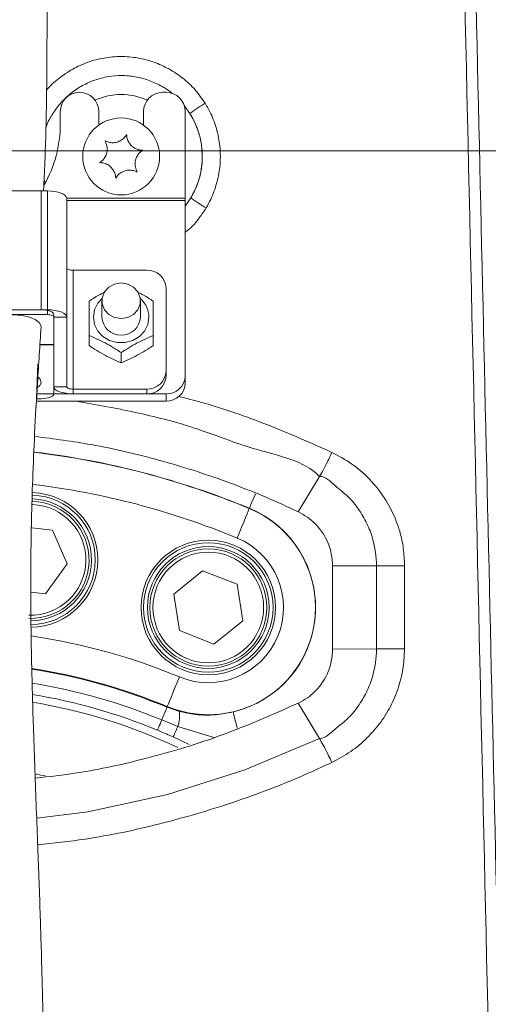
# Model space of a CAD drawing. Header units: millimetres. Extents: x 0 to 8410, y 0 to 5940.
# Tile 164 of 256: x 5307 to 5380, y 1918 to 2071. Entities that reach past the tile are written whole.
import ezdxf

# ---------------------------------------------------------------- set-up
doc = ezdxf.new("R2010")
doc.units = ezdxf.units.MM
doc.header["$LTSCALE"] = 10
doc.linetypes.add('CENTERX2', pattern=[20.32, 12.7, -2.54, 2.54, -2.54])
doc.styles.add('SLDTEXTSTYLE0', font='TXT', dxfattribs={"width": 0.605})
doc.dimstyles.new('SLDDIMSTYLE0', dxfattribs={"dimtxt": 50, "dimasz": 50, "dimexe": 0, "dimexo": 0.0625, "dimgap": 12.5, "dimtad": 1, "dimtoh": 1, "dimdec": 1, "dimrnd": 1e-09, "dimzin": 12, "dimdsep": 46, "dimtxsty": 'SLDTEXTSTYLE0', "dimsah": 1, "dimcen": 0.09, "dimadec": 0, "dimazin": 0, "dimtfac": 1, "dimtofl": 0, "dimtmove": 0, "dimatfit": 3, "dimfxl": 1, "dimfrac": 2, "dimtolj": 1, "dimtzin": 12, "dimarcsym": 0})

# ---------------------------------------------------------------- blocks, each defined once
blk = doc.blocks.new('*D40')
at = {"color": 7, "linetype": 'Continuous', "lineweight": 0}
for p, q in [((5349.64, 2088.04), (5662.68, 2088.04)), ((5647.68, 2088.04), (5647.68, 1878.04)), ((5294.64, 1878.04), (5662.68, 1878.04))]:
    blk.add_line(p, q, dxfattribs=at)
for points in [[(5647.68, 2088.04), (5640.18, 2038.04), (5655.18, 2038.04)], [(5647.68, 1878.04), (5655.18, 1928.04), (5640.18, 1928.04)]]:
    blk.add_solid(points, dxfattribs=at)
at = {"color": 7, "linetype": 'Continuous', "lineweight": 0, "insert": (5583.23, 1925.76), "char_height": 50, "attachment_point": 1, "rotation": 90, "style": 'SLDTEXTSTYLE0'}
blk.add_mtext('210', dxfattribs=at)

msp = doc.modelspace()

# ---------------------------------------------------------------- linework, layer by layer
at = {"color": 7, "linetype": 'Continuous', "lineweight": 0}
for p, q in [((5330.140961, 2060.044751), (5329.640953, 2060.044751)), ((5313.640965, 2057.044789), (5313.640965, 2055.044756)), ((5319.640962, 2054.918155), (5319.640962, 2057.044789)), ((5326.640962, 2057.044789), (5326.640962, 2054.918155)), ((5333.140952, 2043.524727), (5333.140952, 2057.044789)), ((5311.640961, 2044.652984), (5277.640952, 2044.652984)), ((5278.640954, 2044.652984), (5310.640959, 2044.652984)), ((5314.640952, 2024.985478), (5314.640952, 2043.529138)), ((5333.140952, 2043.150112), (5333.140952, 2043.524727)), ((5333.140952, 2015.7796), (5333.140952, 2043.150112)), ((5327.140955, 2032.29098), (5315.640954, 2032.29098)), ((5330.140961, 2016.52883), (5330.140961, 2029.50941)), ((5320.140956, 2027.514383), (5320.140956, 2024.96706)), ((5326.140953, 2024.96706), (5326.140953, 2027.514383)), ((5311.640961, 2026.109323), (5277.640952, 2026.109323)), ((5311.640961, 2025.360093), (5277.640952, 2025.360093)), ((5278.640954, 2026.109323), (5310.640959, 2026.109323)), ((5312.640963, 2025.360093), (5312.640963, 2020.710752)), ((5312.640963, 2014.121875), (5312.640963, 2024.985478)), ((5314.640952, 2014.121875), (5314.640952, 2024.985478)), ((5318.140952, 2022.104964), (5318.140952, 2020.528123)), ((5328.140957, 2022.104964), (5328.140957, 2020.528123)), ((5312.640963, 2020.635829), (5310.459075, 2020.635829)), ((5312.640963, 2020.710752), (5310.463829, 2020.710752)), ((5312.640963, 2020.635829), (5312.640963, 2012.998089)), ((5323.140962, 2019.428417), (5323.140962, 2017.851576)), ((5309.872521, 2010.926053), (5310.140429, 2017.659351)), ((5330.140961, 2016.52883), (5330.140961, 2015.7796)), ((5333.140952, 2015.7796), (5333.140952, 2014.655814)), ((5309.987871, 2012.998089), (5330.140961, 2012.998089)), ((5327.140955, 2013.74726), (5315.640954, 2013.74726)), ((5327.140955, 2012.998089), (5315.640954, 2012.998089)), ((5309.925301, 2011.874244), (5330.140961, 2011.874244)), ((5310.640959, 2012.248859), (5309.946163, 2012.248859)), ((5350.742562, 1994.603977), (5354.096053, 2000.127658)), ((5354.096053, 2000.127658), (5354.096068, 2000.127658)), ((5350.742562, 1994.603977), (5350.798769, 1994.577334)), ((5309.182791, 1992.113337), (5312.411515, 1991.760656)), ((5312.411515, 1991.760656), (5314.738197, 1986.476705)), ((5314.738197, 1986.476705), (5311.325533, 1981.819794)), ((5331.354616, 1981.762573), (5335.856317, 1985.377595)), ((5335.856317, 1985.377595), (5341.237826, 1983.286485)), ((5356.130583, 1986.145839), (5362.968562, 1986.158774)), ((5341.237826, 1983.286485), (5342.11765, 1977.580413)), ((5311.325533, 1981.819794), (5309.038637, 1982.069597)), ((5332.234455, 1976.056501), (5331.354616, 1981.762573)), ((5342.11765, 1977.580413), (5337.615965, 1973.965451)), ((5337.615965, 1973.965451), (5332.234455, 1976.056501)), ((5356.129659, 1973.194882), (5362.964405, 1973.207757)), ((5350.7978, 1964.76768), (5350.741533, 1964.741037)), ((5350.741533, 1964.741037), (5354.083685, 1959.233091)), ((5354.083685, 1959.233091), (5354.0837, 1959.233031))]:
    msp.add_line(p, q, dxfattribs=at)
at = {"color": 8, "linetype": 'Continuous', "lineweight": 0}
for p, q in [((5333.870007, 2056.744382), (5332.952944, 2057.970688)), ((5311.113967, 2046.407923), (5311.257316, 2046.038553)), ((5310.640959, 2044.652984), (5310.640959, 2026.109323)), ((5311.640961, 2026.109323), (5311.640961, 2044.652984)), ((5333.140952, 2043.524727), (5314.640952, 2043.524727)), ((5333.140952, 2043.150112), (5314.640952, 2043.150112)), ((5333.140952, 2042.302951), (5334.001465, 2043.560431)), ((5315.640954, 2013.74726), (5315.640954, 2032.29098)), ((5311.640961, 2025.360093), (5311.640961, 2026.109323)), ((5314.640952, 2024.985478), (5312.640963, 2024.985478)), ((5312.640963, 2014.121875), (5314.640952, 2014.121875)), ((5315.640954, 2013.74726), (5315.640954, 2012.998089)), ((5327.140955, 2012.998089), (5327.140955, 2013.74726)), ((5330.140961, 2012.998089), (5330.140961, 2011.874244)), ((5343.136234, 1995.122716), (5343.146725, 1995.148048)), ((5330.336047, 1964.22033), (5330.293966, 1964.118704)), ((5330.293966, 1964.118704), (5332.225842, 1963.459775)), ((5332.002235, 1961.12822), (5329.467354, 1962.123141)), ((5337.585671, 1959.39903), (5332.002235, 1961.12822)), ((5333.756221, 1958.297), (5331.255762, 1959.468231))]:
    msp.add_line(p, q, dxfattribs=at)
at = {"color": 7, "linetype": 'CENTERX2', "lineweight": 0}
msp.add_line((4685.152717, 2050.92813), (5524.640959, 2050.92813), dxfattribs=at)
at = {"color": 7, "linetype": 'Continuous', "lineweight": 0, "flags": 128}
for points in [[(5314.640952, 2043.529138), (5314.583314, 2043.748424), (5314.412592, 2043.959245), (5314.135371, 2044.153497), (5313.762275, 2044.323847), (5313.307671, 2044.46356), (5312.789006, 2044.567451), (5312.226234, 2044.631407), (5311.640961, 2044.652984)], [(5315.640954, 2032.29098), (5315.445868, 2032.298133), (5315.258277, 2032.319471), (5315.085394, 2032.354102), (5314.933849, 2032.400653), (5314.809484, 2032.457456), (5314.717082, 2032.522187), (5314.660175, 2032.592461), (5314.640952, 2032.665596)], [(5323.140962, 2024.732873), (5324.167011, 2024.900601), (5325.069321, 2025.383637), (5325.739039, 2026.123628), (5326.095385, 2027.031407), (5326.095385, 2027.997419), (5325.739039, 2028.905198), (5325.069321, 2029.64519), (5324.167011, 2030.128226), (5323.140962, 2030.295953), (5322.114898, 2030.128226), (5321.212588, 2029.64519), (5320.542885, 2028.905198), (5320.186539, 2027.997419), (5320.186539, 2027.031407), (5320.542885, 2026.123628), (5321.212588, 2025.383637), (5322.114898, 2024.900601), (5323.140962, 2024.732873)], [(5300.842343, 2023.568139), (5300.852386, 2023.649797), (5301.123885, 2024.139211), (5301.737798, 2024.583027), (5302.648632, 2024.948403), (5303.788794, 2025.208101), (5305.073736, 2025.342986), (5306.40818, 2025.342986), (5307.693122, 2025.208101), (5308.833284, 2024.948403), (5309.744118, 2024.583027), (5310.358031, 2024.139211), (5310.62953, 2023.649797), (5310.63935, 2023.477599)], [(5310.640959, 2026.109323), (5311.031146, 2026.094899), (5311.406327, 2026.052281), (5311.752094, 2025.983021), (5312.055169, 2025.889859), (5312.303899, 2025.776312), (5312.488718, 2025.646791), (5312.602533, 2025.506243), (5312.640963, 2025.360093)], [(5314.640952, 2024.985478), (5314.583314, 2025.204703), (5314.412592, 2025.415525), (5314.135371, 2025.609836), (5313.762275, 2025.780127), (5313.307671, 2025.9199), (5312.789006, 2026.023731), (5312.226234, 2026.087687), (5311.640961, 2026.109323)], [(5312.640963, 2024.985478), (5312.621741, 2025.058553), (5312.564833, 2025.128827), (5312.472431, 2025.193617), (5312.348066, 2025.250361), (5312.196521, 2025.296971), (5312.023638, 2025.331602), (5311.836047, 2025.352881), (5311.640961, 2025.360093)], [(5310.128091, 2015.651211), (5310.486061, 2015.291557), (5310.64005, 2014.798209), (5310.435368, 2014.307544), (5310.078351, 2013.979659)], [(5315.640954, 2012.998089), (5315.055681, 2013.019666), (5314.492909, 2013.083622), (5313.974244, 2013.187453), (5313.51964, 2013.327226), (5313.146545, 2013.497517), (5312.869323, 2013.691828), (5312.698601, 2013.90265), (5312.640963, 2014.121875)], [(5315.640954, 2013.74726), (5315.445868, 2013.754472), (5315.258277, 2013.775811), (5315.085394, 2013.810441), (5314.933849, 2013.856992), (5314.809484, 2013.913796), (5314.717082, 2013.978526), (5314.660175, 2014.0488), (5314.640952, 2014.121875)], [(5312.640963, 2012.998089), (5312.602533, 2012.851879), (5312.488718, 2012.711331), (5312.303899, 2012.581811), (5312.055169, 2012.468323), (5311.752094, 2012.375102), (5311.406327, 2012.305901), (5311.031146, 2012.263283), (5310.640959, 2012.248859)], [(5367.358355, 1986.1608), (5366.737632, 1986.160979), (5366.119115, 1986.161039), (5365.512384, 1986.160919), (5364.926783, 1986.16074), (5364.371328, 1986.160442), (5363.854615, 1986.159966), (5363.384617, 1986.159429), (5362.968562, 1986.158774)], [(5367.352543, 1973.206684), (5366.73194, 1973.20734), (5366.113586, 1973.207817), (5365.507035, 1973.208174), (5364.921642, 1973.208413), (5364.366425, 1973.208472), (5363.849966, 1973.208353), (5363.380207, 1973.208115), (5362.964405, 1973.207757)], [(5309.740795, 1953.707442), (5310.597328, 1953.531489), (5311.258061, 1953.388795)]]:
    msp.add_lwpolyline(points, dxfattribs=at)
at = {"color": 8, "linetype": 'Continuous', "lineweight": 0, "flags": 128}
for points in [[(5327.47109, 2024.96706), (5327.295689, 2023.835942), (5326.7837, 2022.796497), (5325.976593, 2021.932885), (5324.939756, 2021.315083), (5323.757199, 2020.993099), (5322.52471, 2020.993099), (5321.342153, 2021.315083), (5320.305331, 2021.932885), (5319.498224, 2022.796497), (5318.986235, 2023.835942), (5318.810834, 2024.96706), (5318.986235, 2026.098177), (5319.498224, 2027.137682), (5320.167838, 2027.885959)], [(5343.146725, 1995.148048), (5343.199937, 1995.276496), (5343.319861, 1995.566055), (5343.502207, 1996.006236), (5343.740417, 1996.581301), (5344.025923, 1997.270629), (5344.070999, 1997.379408)], [(5341.225428, 1990.509615), (5341.586439, 1991.381154), (5341.93447, 1992.2214), (5342.257036, 1993.000135), (5342.542542, 1993.689403), (5342.780752, 1994.264469), (5342.963098, 1994.704709), (5343.083022, 1994.994268), (5343.136234, 1995.122716)], [(5362.964405, 1973.207757), (5362.965448, 1976.477906), (5362.966506, 1979.747996), (5362.968562, 1986.158774)], [(5367.358355, 1986.1608), (5367.35688, 1982.890174), (5367.355419, 1979.619608), (5367.352543, 1973.206684)], [(5330.336047, 1964.22033), (5330.389259, 1964.348778), (5330.509184, 1964.638338), (5330.691529, 1965.078518), (5330.929724, 1965.653584), (5331.215246, 1966.342911), (5331.537811, 1967.121646), (5331.885843, 1967.961833), (5332.246838, 1968.833372)], [(5329.467354, 1962.123141), (5329.640387, 1962.54085), (5329.796953, 1962.918863), (5329.935012, 1963.252172), (5330.052746, 1963.536367), (5330.148606, 1963.767812), (5330.221338, 1963.943407), (5330.270005, 1964.060888), (5330.293966, 1964.118704)], [(5340.629412, 1963.378534), (5340.661732, 1963.243291), (5340.734569, 1962.938473), (5340.845315, 1962.475047), (5340.989975, 1961.869642), (5341.163365, 1961.144015), (5341.24097, 1960.81923)], [(5328.806071, 1960.526631), (5328.825233, 1960.572884), (5328.86417, 1960.66688), (5328.922359, 1960.807368), (5328.999055, 1960.99256), (5329.093231, 1961.219892), (5329.203678, 1961.486563), (5329.328937, 1961.788938), (5329.467354, 1962.123141)], [(5331.255762, 1959.468231), (5331.277264, 1959.516034), (5331.321223, 1959.613785), (5331.387041, 1959.760174), (5331.473811, 1959.953115), (5331.580324, 1960.189983), (5331.705091, 1960.467443), (5331.846384, 1960.781679), (5332.002235, 1961.12822)], [(5309.960021, 1946.782992), (5317.955865, 1947.785959), (5330.35451, 1950.508997), (5342.448963, 1954.338834), (5354.08364, 1959.233031), (5354.0837, 1959.233031), (5354.0837, 1959.233031)]]:
    msp.add_lwpolyline(points, dxfattribs=at)
at = {"color": 7, "linetype": 'Continuous', "lineweight": 0}
for centre, radius in [((5323.140958, 2050.044765), 6), ((5336.736137, 1979.671513), 10.5), ((5336.736137, 1979.671513), 9.5), ((5336.736137, 1979.671513), 9.135)]:
    msp.add_circle(centre, radius, dxfattribs=at)
at = {"color": 8, "linetype": 'Continuous', "lineweight": 0}
for radius in [10.1, 8.635]:
    msp.add_circle((5336.736137, 1979.671513), radius, dxfattribs=at)
at = {"color": 7, "linetype": 'Continuous', "lineweight": 0}
for centre, radius, start, end in [((5316.640958, 2057.044765), 3, 360, 180), ((5329.640958, 2057.044765), 3, 90, 180), ((5330.140958, 2057.044765), 3, 360, 90), ((5294.640958, 2055.044765), 19, 330.16908953, 0), ((5327.246152, 2029.395856), 2.897035, 2.24638825, 92.08098474), ((5323.140955, 2025.13892), 3.004917, 183.27869887, 356.72130113), ((5327.246128, 2016.642411), 2.89706, 267.91951068, 357.75311634), ((5327.246244, 2015.893118), 2.896943, 267.91714698, 357.75425576), ((5330.246236, 2015.893118), 2.896942, 267.91742396, 357.75426257), ((5330.246204, 2014.769304), 2.896972, 267.91807433, 357.75483647), ((5308.99884, 1987.103699), 10.5, 0, 87.97478512), ((5308.99884, 1987.103699), 9.135, 268.29028776, 87.96441792), ((5308.99884, 1987.103699), 9.5, 270.34058546, 87.9161289), ((5308.99884, 1987.103699), 10.5, 270.37260785, 0), ((5294.640959, 1878.044765), 162.5, 256.17390541, 32.52516184), ((5294.640959, 1878.044765), 162.4, 260, 32.46523846), ((5294.640959, 1878.044765), 88.087116, 64.90220425, 80.3789054)]:
    msp.add_arc(centre, radius, start, end, dxfattribs=at)
at = {"color": 8, "linetype": 'Continuous', "lineweight": 0}
for centre, radius, start, end in [((5323.140959, 2050.044765), 9.653106, 65.08447643, 114.91553867), ((5349.945284, 2035.261424), 26.831549, 120.71314783, 126.80679066), ((5323.140959, 2050.044765), 12.648995, 329.16039762, 31.98212705), ((5349.699321, 2065.449094), 26.935781, 234.35310599, 240.42429821), ((5323.582543, 2024.934137), 3.888687, 0.48508138, 49.38308687), ((5294.640959, 1878.044765), 126.724247, 67.5, 83.21829118), ((5294.640959, 1878.044765), 126.751675, 67.5, 83.21472625), ((5294.640959, 1878.044765), 121.731099, 67.5, 83.02096491), ((5308.99884, 1987.103699), 10.1, 0, 88.00787426), ((5308.99884, 1987.103699), 8.635, 268.32868276, 88.0275396), ((5336.736137, 1979.671513), 16.724247, 247.5, 67.5), ((5336.736137, 1979.671513), 16.751675, 283.43908283, 67.5), ((5336.736137, 1979.671513), 11.731099, 247.5, 67.5), ((5294.640959, 1878.044765), 175.728631, 298.7535802, 39.20042186), ((5308.99884, 1987.103699), 10.1, 270.36825935, 0), ((5294.640959, 1878.044765), 172.732742, 298.7535802, 37.8700492), ((5294.640959, 1878.044765), 171.217178, 254.36729276, 37.16220291), ((5294.640959, 1878.044765), 98.268901, 67.5, 81.52585218), ((5294.640959, 1878.044765), 93.275753, 67.5, 81.01982026), ((5294.640959, 1878.044765), 93.165786, 67.5, 80.99385154), ((5294.640959, 1878.044765), 91.005765, 67.5, 80.75178629), ((5294.640959, 1878.044765), 89.277749, 67.5, 80.53888463), ((5326.789116, 1962.804682), 5.476051, 342.17297757, 6.87067453)]:
    msp.add_arc(centre, radius, start, end, dxfattribs=at)
at = {"color": 7, "linetype": 'Continuous', "lineweight": 0}
for points, knots in [([(5311.027808, 2044.652984), (5311.064605, 2045.385827), (5311.1813, 2047.709923), (5311.331845, 2051.491508), (5311.446167, 2055.83121), (5311.506456, 2059.577945), (5311.542202, 2062.946153), (5311.56306, 2066.1533), (5311.575574, 2070.321517), (5311.569462, 2075.398025), (5311.532286, 2081.417743), (5311.470137, 2087.331531), (5311.388461, 2093.324976), (5311.288593, 2099.495771), (5311.174865, 2106.106115), (5311.063418, 2113.092977), (5310.966247, 2120.288898), (5310.890918, 2127.43654), (5310.838307, 2134.302366), (5310.803369, 2141.000501), (5310.78387, 2147.367904), (5310.778334, 2153.390206), (5310.785215, 2159.03949), (5310.800578, 2164.782671), (5310.820473, 2171.024753), (5310.841342, 2177.953199), (5310.864856, 2186.039134), (5310.890066, 2195.18966), (5310.91995, 2205.18464), (5310.9564, 2215.264085), (5310.987055, 2225.082765), (5311.000738, 2234.359146), (5311.034823, 2242.111106), (5311.101613, 2248.267464), (5311.135133, 2252.794644), (5311.104113, 2256.398231), (5310.966638, 2259.155062), (5310.815695, 2261.285651), (5310.746521, 2263.475093), (5310.786362, 2266.241137), (5310.808551, 2269.775601), (5310.740497, 2273.939608), (5310.582451, 2279.299527), (5310.4112, 2285.750825), (5310.333389, 2293.23596), (5310.317781, 2301.008934), (5310.318615, 2309.240354), (5310.304882, 2318.511613), (5310.353821, 2328.895256), (5310.606179, 2340.461945), (5311.077758, 2352.839086), (5311.544659, 2365.935418), (5311.792049, 2379.618254), (5311.820961, 2393.728554), (5311.665081, 2407.970718), (5311.318727, 2423.883752), (5310.773075, 2441.011623), (5310.077114, 2459.101111), (5309.395147, 2476.131466), (5308.869465, 2490.321424), (5308.513444, 2501.89498), (5308.27057, 2511.062777), (5308.062438, 2519.904336), (5307.870447, 2528.780804), (5307.657949, 2539.055127), (5307.403743, 2551.19179), (5307.061617, 2565.297266), (5306.578793, 2580.408475), (5305.845913, 2596.324889), (5304.722169, 2612.792161), (5303.302254, 2629.525793), (5301.74877, 2646.179242), (5300.281039, 2662.468446), (5299.283252, 2678.204948), (5298.987863, 2693.267286), (5299.220993, 2707.518285), (5299.799421, 2720.884828), (5300.417254, 2733.362278), (5300.74606, 2745.006916), (5300.906381, 2755.863622), (5301.003452, 2765.959596), (5301.214598, 2775.282089), (5301.583207, 2783.812773), (5301.991473, 2790.329687), (5302.38314, 2795.455246), (5302.746568, 2799.710796), (5303.241618, 2804.700947), (5303.854534, 2810.075572), (5304.688911, 2815.799977), (5305.431332, 2820.297048), (5306.235064, 2822.860573), (5306.412993, 2823.42808)], [0, 0, 0, 0, 0.00300023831, 0.00951477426, 0.01513512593, 0.019960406, 0.02394816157, 0.02803505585, 0.03219832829, 0.03981348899, 0.04731097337, 0.05499671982, 0.06217024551, 0.06995525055, 0.0783159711, 0.08714203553, 0.0963812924, 0.1058548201, 0.11518325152, 0.12429052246, 0.13394738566, 0.14247306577, 0.15029097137, 0.15797078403, 0.1660720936, 0.17501446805, 0.18474931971, 0.19693823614, 0.2096801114, 0.22250462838, 0.23501695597, 0.24687525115, 0.25782793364, 0.264807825, 0.27088472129, 0.27572307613, 0.27930292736, 0.28232078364, 0.28553370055, 0.29017749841, 0.29577275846, 0.30222412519, 0.30923828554, 0.31948826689, 0.329419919, 0.33919245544, 0.34975125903, 0.36107214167, 0.37462714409, 0.38922864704, 0.40488442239, 0.42145250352, 0.43875438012, 0.45660700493, 0.47479421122, 0.49261016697, 0.51680949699, 0.53963244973, 0.56111905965, 0.58130931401, 0.59335533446, 0.60491293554, 0.61598878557, 0.62679370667, 0.63847855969, 0.65483854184, 0.67268589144, 0.69182406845, 0.71201341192, 0.73296942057, 0.75434311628, 0.7756991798, 0.79644589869, 0.81641048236, 0.83542866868, 0.85340153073, 0.87026119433, 0.88597510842, 0.9005991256, 0.91429227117, 0.92706048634, 0.93884828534, 0.94963329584, 0.95942863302, 0.96361463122, 0.96914721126, 0.97565415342, 0.98268633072, 0.98973507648, 0.99772757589, 1, 1, 1, 1]), ([(5320.624797, 2052.477643), (5320.747062, 2052.216433), (5320.958904, 2051.76385), (5320.989115, 2050.971959), (5320.825109, 2050.28648), (5320.48534, 2049.688465), (5320.11003, 2049.303607), (5319.85786, 2049.13645), (5319.775937, 2049.082145)], [0, 0, 0, 0, 0.2355674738, 0.4081547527, 0.5811456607, 0.7450747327, 0.9171824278, 1, 1, 1, 1]), ([(5323.989822, 2053.440258), (5323.824752, 2053.203789), (5323.538736, 2052.794059), (5322.868083, 2052.371915), (5322.192424, 2052.171215), (5321.504634, 2052.166406), (5320.983644, 2052.299004), (5320.712795, 2052.433837), (5320.624797, 2052.477643)], [0, 0, 0, 0, 0.2355498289, 0.408136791, 0.5811342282, 0.7450611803, 0.9171710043, 1, 1, 1, 1]), ([(5326.505987, 2051.007375), (5326.218631, 2051.032082), (5325.720748, 2051.074889), (5325.019887, 2051.444751), (5324.508185, 2051.929473), (5324.160221, 2052.522771), (5324.014515, 2053.040215), (5323.995876, 2053.342168), (5323.989822, 2053.440258)], [0, 0, 0, 0, 0.2355685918, 0.4081554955, 0.581147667, 0.7450816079, 0.917189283, 1, 1, 1, 1]), ([(5325.657112, 2047.611878), (5325.534847, 2047.873088), (5325.323004, 2048.325672), (5325.292795, 2049.11756), (5325.456795, 2049.803048), (5325.796592, 2050.401044), (5326.171844, 2050.785998), (5326.424057, 2050.953095), (5326.505987, 2051.007375)], [0, 0, 0, 0, 0.2355662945, 0.4081527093, 0.5811427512, 0.7450710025, 0.9171875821, 1, 1, 1, 1]), ([(5319.775937, 2049.082145), (5320.063287, 2049.057429), (5320.561152, 2049.014605), (5321.262076, 2048.644851), (5321.773684, 2048.160043), (5322.121713, 2047.566793), (5322.267415, 2047.049321), (5322.286038, 2046.747352), (5322.292088, 2046.649263)], [0, 0, 0, 0, 0.2355680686, 0.4081479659, 0.5811471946, 0.7450684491, 0.9171897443, 1, 1, 1, 1]), ([(5322.292088, 2046.649263), (5322.457164, 2046.88573), (5322.743187, 2047.295453), (5323.413828, 2047.71761), (5324.089491, 2047.918306), (5324.777284, 2047.923114), (5325.29828, 2047.79052), (5325.569119, 2047.655684), (5325.657112, 2047.611878)], [0, 0, 0, 0, 0.2355520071, 0.4081359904, 0.5811334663, 0.7450640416, 0.9171739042, 1, 1, 1, 1]), ([(5318.140952, 2027.458117), (5318.63917, 2027.784759), (5319.449775, 2028.31621), (5320.285093, 2028.736667), (5320.607005, 2028.898701)], [0, 0, 0, 0, 0.6146242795, 1, 1, 1, 1]), ([(5328.140957, 2027.458117), (5327.642783, 2027.784928), (5326.84168, 2028.310466), (5326.016134, 2028.72627), (5325.703962, 2028.883502)], [0, 0, 0, 0, 0.62185987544, 1, 1, 1, 1]), ([(5318.140952, 2027.458117), (5318.140952, 2027.076529), (5318.140952, 2026.297426), (5318.140952, 2024.666014), (5318.140952, 2023.264962), (5318.140952, 2022.290326), (5318.140952, 2022.104964)], [0, 0, 0, 0, 0.2449468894, 0.500117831, 0.9049295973, 1, 1, 1, 1]), ([(5328.140957, 2027.458117), (5328.140957, 2027.076529), (5328.140957, 2026.297426), (5328.140957, 2024.666014), (5328.140957, 2023.264962), (5328.140957, 2022.290326), (5328.140957, 2022.104964)], [0, 0, 0, 0, 0.2449468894, 0.500117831, 0.9049295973, 1, 1, 1, 1]), ([(5265.791861, 1732.061282), (5266.260822, 1732.518262), (5267.568249, 1733.792287), (5269.443116, 1735.75623), (5271.490423, 1737.975652), (5273.455738, 1740.206079), (5275.614655, 1742.782116), (5278.582558, 1746.551422), (5282.096042, 1751.486778), (5285.820352, 1757.529304), (5289.135935, 1763.815862), (5291.999053, 1770.208053), (5294.539069, 1776.807594), (5296.818597, 1783.655433), (5298.984318, 1791.147352), (5301.103518, 1799.521581), (5302.811045, 1807.323028), (5304.125342, 1814.120332), (5305.034987, 1819.280779), (5305.773424, 1823.846291), (5306.33841, 1827.607898), (5306.755115, 1830.556538), (5307.084285, 1832.997851), (5307.437557, 1835.728927), (5307.87288, 1839.299311), (5308.394632, 1843.962524), (5308.942737, 1849.431053), (5309.415041, 1854.844306), (5309.805677, 1859.998653), (5310.119445, 1864.745948), (5310.400302, 1869.759653), (5310.640209, 1875.039806), (5310.82748, 1880.426322), (5310.95273, 1885.432835), (5311.025606, 1889.675974), (5311.062919, 1892.936355), (5311.081971, 1895.55447), (5311.091387, 1897.901257), (5311.094325, 1901.468069), (5311.069379, 1906.672302), (5310.978085, 1913.847001), (5310.802399, 1922.215553), (5310.51701, 1931.829403), (5310.118762, 1942.653429), (5309.744229, 1952.327945), (5309.470079, 1960.153873), (5309.306857, 1965.459744), (5309.200273, 1969.617531), (5309.135094, 1972.74261), (5309.096903, 1974.983751), (5309.07252, 1976.768139), (5309.053798, 1978.50813), (5309.037292, 1980.749329), (5309.031554, 1983.992933), (5309.058316, 1988.333001), (5309.146388, 1993.694464), (5309.329711, 1999.983049), (5309.642062, 2007.107424), (5310.091351, 2015.032913), (5310.450158, 2020.562018), (5310.639424, 2023.478553)], [0, 0, 0, 0, 0.00700875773, 0.01953989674, 0.02908520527, 0.0392649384, 0.05123849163, 0.06486875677, 0.0901954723, 0.11521988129, 0.13914620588, 0.16378165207, 0.18708467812, 0.21124503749, 0.23687876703, 0.26570225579, 0.29795477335, 0.31677120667, 0.33479948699, 0.35017301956, 0.36280361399, 0.37262162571, 0.37976041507, 0.38725748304, 0.39994295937, 0.41542188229, 0.43373203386, 0.45430543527, 0.46907025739, 0.48467490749, 0.50111687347, 0.51839105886, 0.53648977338, 0.55384354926, 0.56728103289, 0.57784533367, 0.58557421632, 0.59273512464, 0.60064551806, 0.62020002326, 0.64318126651, 0.67002376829, 0.70092285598, 0.73566553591, 0.77388020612, 0.79355931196, 0.81059724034, 0.82471342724, 0.83344063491, 0.84061383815, 0.84626424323, 0.85061670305, 0.85737325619, 0.86785093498, 0.88191861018, 0.89939683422, 0.92005745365, 0.94369775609, 0.97030124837, 1, 1, 1, 1]), ([(5318.140952, 2022.104964), (5318.638845, 2021.889444), (5319.992462, 2021.303513), (5321.726794, 2020.363256), (5322.856321, 2019.61658), (5323.140962, 2019.428417)], [0, 0, 0, 0, 0.3032405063, 0.82441642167, 1, 1, 1, 1]), ([(5328.140957, 2022.104964), (5327.643069, 2021.889444), (5326.28946, 2021.303509), (5324.55513, 2020.363256), (5323.425603, 2019.61658), (5323.140962, 2019.428417)], [0, 0, 0, 0, 0.3032389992, 0.8244160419, 1, 1, 1, 1]), ([(5323.140962, 2017.851576), (5322.643069, 2018.067096), (5321.289461, 2018.653023), (5319.555118, 2019.593286), (5318.425593, 2020.339961), (5318.140952, 2020.528123)], [0, 0, 0, 0, 0.3032420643, 0.8244166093, 1, 1, 1, 1]), ([(5323.140962, 2017.851576), (5323.638849, 2018.067096), (5324.992449, 2018.653027), (5326.726792, 2019.593285), (5327.856316, 2020.33996), (5328.140957, 2020.528123)], [0, 0, 0, 0, 0.30324055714, 0.82441622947, 1, 1, 1, 1]), ([(5350.742562, 1994.603977), (5350.354786, 1994.787364), (5346.694301, 1996.518486), (5339.579709, 1999.45823), (5329.184891, 2002.757253), (5319.199675, 2005.134871), (5312.640605, 2005.97208), (5309.695018, 2006.348059)], [0, 0, 0, 0, 0.0300451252, 0.2836165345, 0.538094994, 0.7925649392, 1, 1, 1, 1]), ([(5356.033949, 2003.86481), (5355.998932, 2003.790747), (5355.787275, 2003.34309), (5355.325917, 2002.397349), (5354.664706, 2001.111566), (5354.285616, 2000.455631), (5354.096068, 2000.127658)], [0, 0, 0, 0, 0.0507427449, 0.3067044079, 0.6533474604, 1, 1, 1, 1]), ([(5356.130583, 1986.146972), (5356.079647, 1986.881963), (5355.956704, 1988.656), (5355.118696, 1990.527544), (5353.855315, 1992.348523), (5352.604106, 1993.602801), (5351.277178, 1994.319085), (5350.798769, 1994.577334)], [0, 0, 0, 0, 0.2093204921, 0.5052338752, 0.5680634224, 0.8442698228, 1, 1, 1, 1]), ([(5356.129659, 1973.194882), (5356.129659, 1973.19524), (5356.129659, 1974.27486), (5356.129941, 1976.433719), (5356.130105, 1979.671484), (5356.130367, 1982.909228), (5356.130511, 1985.06773), (5356.130583, 1986.146972)], [0, 0, 0, 0, 0.00008283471, 0.25006442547, 0.50004141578, 0.75002300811, 1, 1, 1, 1]), ([(5350.7978, 1964.76768), (5351.27918, 1965.027788), (5352.611436, 1965.747657), (5353.863102, 1967.006561), (5355.123996, 1968.829757), (5355.956635, 1970.695427), (5356.079128, 1972.464929), (5356.129659, 1973.194882)], [0, 0, 0, 0, 0.15674009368, 0.43378985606, 0.49590104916, 0.7920497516, 1, 1, 1, 1]), ([(5309.72494, 1953.040883), (5311.920187, 1953.28676), (5317.709023, 1953.935134), (5327.539703, 1956.128505), (5339.132633, 1959.595944), (5346.871888, 1963.026), (5350.741533, 1964.741037)], [0, 0, 0, 0, 0.15443861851, 0.40725246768, 0.70362483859, 1, 1, 1, 1]), ([(5354.0837, 1959.233031), (5354.2727, 1958.905653), (5354.650698, 1958.250898), (5355.313868, 1956.960714), (5355.774281, 1956.016132), (5355.985233, 1955.570172), (5356.016738, 1955.503568)], [0, 0, 0, 0, 0.34703880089, 0.6940768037, 0.95431067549, 1, 1, 1, 1])]:
    msp.add_open_spline(points, degree=3, knots=knots, dxfattribs=at)
at = {"color": 8, "linetype": 'Continuous', "lineweight": 0}
for points, knots in [([(5364.314137, 2699.943826), (5364.454749, 2693.66464), (5364.73597, 2681.106429), (5365.143107, 2662.268534), (5366.526708, 2605.622071), (5368.732996, 2511.229797), (5370.979185, 2405.443944), (5372.788736, 2326.134618), (5373.981601, 2273.276445), (5375.180034, 2220.408596), (5376.380801, 2167.527795), (5378.716655, 2065.230178), (5380.654853, 1980.565321), (5382.189436, 1913.531289)], [0, 0, 0, 0, 0.0239434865, 0.0478863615, 0.0718232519, 0.2400131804, 0.4082033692, 0.4754431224, 0.5426890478, 0.609930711, 0.6771630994, 0.7443914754, 1, 1, 1, 1]), ([(5380.424661, 1913.490758), (5378.552934, 1995.705071), (5376.306664, 2094.370949), (5373.675156, 2209.491137), (5372.538309, 2258.824908), (5371.398272, 2308.140909), (5370.257135, 2357.449141), (5368.585168, 2429.756563), (5366.403243, 2525.079451), (5364.442141, 2608.081203), (5363.379856, 2655.853338), (5363.000575, 2672.509051), (5362.711471, 2685.000759), (5362.518711, 2693.329618)], [0, 0, 0, 0, 0.3161212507, 0.3793789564, 0.4426429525, 0.5059219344, 0.5692066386, 0.6324818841, 0.7842218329, 0.9359618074, 0.951967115, 0.9679740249, 1, 1, 1, 1]), ([(5311.512513, 2060.382769), (5311.512741, 2060.383067), (5312.045066, 2061.077445), (5313.383692, 2062.236436), (5315.540801, 2063.726898), (5317.942262, 2064.807602), (5320.483032, 2065.467973), (5323.097194, 2065.697733), (5325.710319, 2065.475335), (5328.250571, 2064.824281), (5330.643766, 2063.746678), (5332.82099, 2062.283442), (5334.743844, 2060.483089), (5335.742166, 2059.047334), (5336.241333, 2058.329448)], [0, 0, 0, 0, 0.0000391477, 0.0912098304, 0.1822203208, 0.273230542, 0.3640495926, 0.4548679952, 0.5456081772, 0.6363484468, 0.7271932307, 0.8180393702, 0.9090185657, 1, 1, 1, 1]), ([(5331.094934, 2059.866831), (5331.083556, 2059.877679), (5330.568024, 2060.369249), (5329.319947, 2061.106781), (5327.409716, 2062.003348), (5325.332668, 2062.535905), (5323.219967, 2062.720703), (5321.083598, 2062.54413), (5319.023715, 2062.016469), (5317.061556, 2061.141715), (5315.290746, 2059.958561), (5313.720883, 2058.482774), (5312.464659, 2056.76964), (5311.683314, 2055.401634), (5311.441237, 2054.601376), (5311.402051, 2054.471836)], [0, 0, 0, 0, 0.0019809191, 0.0897616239, 0.18008113, 0.267896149, 0.3582500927, 0.4462254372, 0.5367483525, 0.6249133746, 0.7156401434, 0.8039036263, 0.8947386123, 0.9829609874, 1, 1, 1, 1]), ([(5336.241333, 2058.329448), (5336.54967, 2057.794819), (5337.295647, 2056.501361), (5338.104976, 2054.26022), (5338.645766, 2051.458971), (5338.642453, 2048.589332), (5338.095087, 2045.786205), (5337.318079, 2043.658108), (5336.647446, 2042.457709), (5336.404545, 2042.022929)], [0, 0, 0, 0, 0.10798256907, 0.26124797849, 0.41450880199, 0.60580014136, 0.75931327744, 0.91282409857, 1, 1, 1, 1]), ([(5334.001465, 2043.560431), (5334.198786, 2043.911864), (5334.743358, 2044.88176), (5335.374792, 2046.602315), (5335.819873, 2048.869013), (5335.822797, 2051.190123), (5335.383463, 2053.455267), (5334.725988, 2055.26722), (5334.120413, 2056.312258), (5333.870007, 2056.744382)], [0, 0, 0, 0, 0.0872303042, 0.2407410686, 0.3942530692, 0.5854623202, 0.7387076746, 0.8919553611, 1, 1, 1, 1]), ([(5336.404545, 2042.022929), (5336.058371, 2041.494939), (5335.23469, 2040.238648), (5334.121325, 2038.947094), (5333.283092, 2038.314846), (5333.140952, 2038.207636)], [0, 0, 0, 0, 0.3757921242, 0.8941528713, 1, 1, 1, 1]), ([(5332.10857, 2012.60154), (5333.305336, 2012.29822), (5338.028243, 2011.1012), (5346.074397, 2008.286669), (5352.714072, 2005.338775), (5356.033949, 2003.86481)], [0, 0, 0, 0, 0.1450777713, 0.5725338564, 1, 1, 1, 1]), ([(5354.096068, 2000.127658), (5354.096048, 2000.127678), (5351.600845, 2002.62289), (5344.125712, 2003.972422), (5334.881721, 2007.825753), (5325.335014, 2010.21582), (5319.187181, 2011.32209), (5316.118715, 2011.874244)], [0, 0, 0, 0, 0.0000021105, 0.2650528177, 0.5300966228, 0.7654649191, 1, 1, 1, 1]), ([(5356.033949, 2003.86481), (5357.092184, 2003.300811), (5359.118495, 2002.220864), (5361.697224, 1999.991063), (5363.831922, 1997.486569), (5365.505076, 1994.64991), (5366.614102, 1991.751454), (5367.246353, 1988.894421), (5367.321021, 1987.071988), (5367.358355, 1986.1608)], [0, 0, 0, 0, 0.1621057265, 0.3104006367, 0.4586871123, 0.6062371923, 0.7537771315, 0.8768923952, 1, 1, 1, 1]), ([(5362.968562, 1986.158774), (5362.968562, 1986.158793), (5362.968563, 1987.58371), (5362.646949, 1989.880191), (5361.526285, 1992.82604), (5360.219575, 1995.046284), (5358.561904, 1997.08877), (5356.491596, 1998.623233), (5355.017615, 2000.127664), (5354.096073, 2000.127658), (5354.096053, 2000.127658)], [0, 0, 0, 0, 0.0000034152, 0.2449351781, 0.3921968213, 0.5394642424, 0.6880876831, 0.8367169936, 0.9999964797, 1, 1, 1, 1]), ([(5354.083685, 1959.233091), (5354.083705, 1959.233091), (5354.986147, 1959.233085), (5356.386268, 1960.689574), (5358.454525, 1962.174048), (5360.129909, 1964.207396), (5361.461785, 1966.421748), (5362.623849, 1969.40118), (5362.964406, 1971.742175), (5362.964405, 1973.207737), (5362.964405, 1973.207757)], [0, 0, 0, 0, 0.0000034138, 0.1550575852, 0.3038997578, 0.4527435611, 0.6004649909, 0.7481868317, 0.9999965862, 1, 1, 1, 1]), ([(5367.352543, 1973.206684), (5367.311627, 1972.269798), (5367.229793, 1970.395999), (5366.56509, 1967.489086), (5365.417821, 1964.57075), (5363.714102, 1961.742993), (5361.552248, 1959.253866), (5358.997271, 1957.086445), (5357.022121, 1956.037498), (5356.016738, 1955.503568)], [0, 0, 0, 0, 0.1265736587, 0.2531510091, 0.4011477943, 0.5491511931, 0.6976139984, 0.8460808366, 1, 1, 1, 1]), ([(5332.225842, 1963.459775), (5333.074052, 1963.274499), (5334.793775, 1962.898856), (5337.597753, 1962.825542), (5339.558584, 1963.183209), (5340.629412, 1963.378534)], [0, 0, 0, 0, 0.3064006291, 0.6212190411, 1, 1, 1, 1]), ([(5331.255762, 1959.468231), (5330.904074, 1959.625104), (5330.091663, 1959.987486), (5329.271303, 1960.331524), (5328.806071, 1960.526631)], [0, 0, 0, 0, 0.43289335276, 1, 1, 1, 1]), ([(5356.016738, 1955.503568), (5354.559434, 1954.830638), (5349.522661, 1952.504837), (5340.623593, 1949.10546), (5329.216094, 1945.799779), (5319.013001, 1943.598777), (5312.591578, 1942.915393), (5310.115231, 1942.651853)], [0, 0, 0, 0, 0.1006722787, 0.3479462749, 0.5960938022, 0.8442382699, 1, 1, 1, 1])]:
    msp.add_open_spline(points, degree=3, knots=knots, dxfattribs=at)

# ---------------------------------------------------------------- dimensions: what is measured, and where the dimension line sits
at = {"color": 7, "linetype": 'Continuous', "lineweight": 0}
dim = msp.add_linear_dim(base=(5647.678572, 1878.044765), p1=(5349.640959, 2088.044765), p2=(5294.640959, 1878.044765), angle=90, dimstyle='SLDDIMSTYLE0', dxfattribs=at)
dim.commit()
dim.dimension.update_dxf_attribs({"geometry": '*D40', "text_midpoint": (5647.678572, 1983.044765), "dimtype": 160})

doc.saveas('drawing.dxf')
